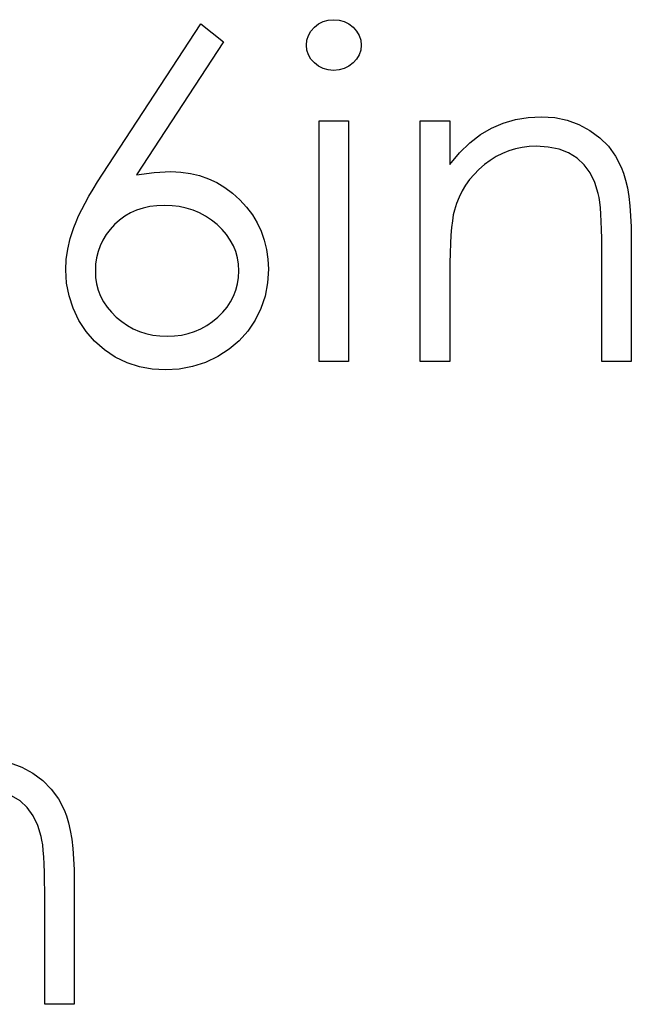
# Model space of a CAD drawing. Header units: inches. Extents: x 220 to 877, y 4 to 174.
# Tile 171 of 256: x 262.012 to 262.268, y 155.79 to 156.202. Entities that reach past the tile are written whole.
import ezdxf

# ---------------------------------------------------------------- set-up
doc = ezdxf.new("R2010")
doc.units = ezdxf.units.IN
doc.header["$LTSCALE"] = 0.5
doc.header["$MEASUREMENT"] = 0
doc.layers.add('SID-M-D', color=42, linetype='Continuous')

msp = doc.modelspace()

# ---------------------------------------------------------------- linework, layer by layer
at = {"layer": 'SID-M-D', "linetype": 'Continuous'}
for p, q in [((262.04701, 156.13719), (262.08814, 156.20007)), ((262.08814, 156.20007), (262.09766, 156.19259)), ((262.13567, 156.19871), (262.13744, 156.20007)), ((262.13744, 156.20007), (262.1394, 156.20106)), ((262.1394, 156.20106), (262.14147, 156.20164)), ((262.14147, 156.20164), (262.14373, 156.20183)), ((262.14373, 156.20183), (262.14603, 156.20164)), ((262.14603, 156.20164), (262.14815, 156.20106)), ((262.14815, 156.20106), (262.15011, 156.20007)), ((262.15011, 156.20007), (262.15188, 156.19871)), ((262.13253, 156.1933), (262.13316, 156.19526)), ((262.13316, 156.19526), (262.13421, 156.19709)), ((262.13421, 156.19709), (262.13567, 156.19871)), ((262.15188, 156.19871), (262.15337, 156.19709)), ((262.15337, 156.19709), (262.15442, 156.19526)), ((262.15442, 156.19526), (262.15505, 156.1933)), ((262.09766, 156.19259), (262.06126, 156.13691)), ((262.13231, 156.19118), (262.13253, 156.1933)), ((262.13253, 156.18911), (262.13231, 156.19118)), ((262.15505, 156.1933), (262.15527, 156.19118)), ((262.15527, 156.19118), (262.15505, 156.18911)), ((262.13316, 156.18718), (262.13253, 156.18911)), ((262.13421, 156.18538), (262.13316, 156.18718)), ((262.15442, 156.18718), (262.15337, 156.18538)), ((262.15505, 156.18911), (262.15442, 156.18718)), ((262.13567, 156.18375), (262.13421, 156.18538)), ((262.13744, 156.1824), (262.13567, 156.18375)), ((262.15188, 156.18375), (262.15011, 156.1824)), ((262.15337, 156.18538), (262.15188, 156.18375)), ((262.1394, 156.18141), (262.13744, 156.1824)), ((262.14147, 156.18083), (262.1394, 156.18141)), ((262.14373, 156.18063), (262.14147, 156.18083)), ((262.14603, 156.18083), (262.14373, 156.18063)), ((262.14815, 156.18141), (262.14603, 156.18083)), ((262.15011, 156.1824), (262.14815, 156.18141)), ((262.13761, 156.15943), (262.14997, 156.15943)), ((262.13761, 156.05874), (262.13761, 156.15943)), ((262.14997, 156.15943), (262.14997, 156.05874)), ((262.18, 156.15943), (262.19237, 156.15943)), ((262.18001, 156.05874), (262.18001, 156.15943)), ((262.19237, 156.15943), (262.19237, 156.14127)), ((262.20984, 156.15645), (262.21473, 156.15852)), ((262.21473, 156.15852), (262.21984, 156.16001)), ((262.21984, 156.16001), (262.22516, 156.1609)), ((262.22516, 156.1609), (262.23068, 156.1612)), ((262.23068, 156.1612), (262.23626, 156.16084)), ((262.23626, 156.16084), (262.24151, 156.15979)), ((262.24151, 156.15979), (262.24642, 156.158)), ((262.24642, 156.158), (262.251, 156.15552)), ((262.20515, 156.15372), (262.20984, 156.15645)), ((262.251, 156.15552), (262.25514, 156.15242)), ((262.19643, 156.14613), (262.20068, 156.1503)), ((262.20068, 156.1503), (262.20515, 156.15372)), ((262.25514, 156.15242), (262.25873, 156.14884)), ((262.19237, 156.14127), (262.19643, 156.14613)), ((262.2144, 156.14583), (262.2118, 156.14453)), ((262.21708, 156.14693), (262.2144, 156.14583)), ((262.21981, 156.14776), (262.21708, 156.14693)), ((262.22265, 156.14837), (262.21981, 156.14776)), ((262.22555, 156.14872), (262.22265, 156.14837)), ((262.22853, 156.14884), (262.22555, 156.14872)), ((262.23356, 156.14853), (262.22853, 156.14884)), ((262.23808, 156.14759), (262.23356, 156.14853)), ((262.24211, 156.14605), (262.23808, 156.14759)), ((262.24565, 156.14387), (262.24211, 156.14605)), ((262.25873, 156.14884), (262.26171, 156.14475)), ((262.20929, 156.14296), (262.20686, 156.14116)), ((262.2118, 156.14453), (262.20929, 156.14296)), ((262.24865, 156.14108), (262.24565, 156.14387)), ((262.26171, 156.14475), (262.26411, 156.14017)), ((262.06126, 156.13691), (262.06854, 156.1379)), ((262.06854, 156.1379), (262.07553, 156.13824)), ((262.07553, 156.13824), (262.07972, 156.13804)), ((262.07972, 156.13804), (262.08375, 156.13749)), ((262.08375, 156.13749), (262.08762, 156.13658)), ((262.20457, 156.13917), (262.2025, 156.1371)), ((262.20686, 156.14116), (262.20457, 156.13917)), ((262.25114, 156.13768), (262.24865, 156.14108)), ((262.2531, 156.13365), (262.25114, 156.13768)), ((262.26411, 156.14017), (262.26511, 156.1376)), ((262.26511, 156.1376), (262.26596, 156.13467)), ((262.04301, 156.13089), (262.04494, 156.13398)), ((262.04494, 156.13398), (262.04701, 156.13719)), ((262.08762, 156.13658), (262.09132, 156.13528)), ((262.09132, 156.13528), (262.09485, 156.13363)), ((262.09485, 156.13363), (262.09824, 156.13161)), ((262.20062, 156.1349), (262.19894, 156.13258)), ((262.2025, 156.1371), (262.20062, 156.1349)), ((262.25451, 156.12902), (262.2531, 156.13365)), ((262.26596, 156.13467), (262.26668, 156.13145)), ((262.04127, 156.12794), (262.04301, 156.13089)), ((262.09824, 156.13161), (262.10145, 156.12921)), ((262.10145, 156.12921), (262.10451, 156.12645)), ((262.19748, 156.13015), (262.19621, 156.12761)), ((262.19894, 156.13258), (262.19748, 156.13015)), ((262.26668, 156.13145), (262.26729, 156.12786)), ((262.03826, 156.12234), (262.03967, 156.12507)), ((262.03967, 156.12507), (262.04127, 156.12794)), ((262.10451, 156.12645), (262.1073, 156.12341)), ((262.19513, 156.12493), (262.19428, 156.12217)), ((262.19621, 156.12761), (262.19513, 156.12493)), ((262.25484, 156.12742), (262.25451, 156.12902)), ((262.25514, 156.12543), (262.25484, 156.12742)), ((262.25539, 156.12311), (262.25514, 156.12543)), ((262.26729, 156.12786), (262.26773, 156.12394)), ((262.03699, 156.11974), (262.03826, 156.12234)), ((262.05872, 156.12098), (262.05634, 156.1196)), ((262.06126, 156.12212), (262.05872, 156.12098)), ((262.06396, 156.12297), (262.06126, 156.12212)), ((262.0668, 156.12361), (262.06396, 156.12297)), ((262.06979, 156.12396), (262.0668, 156.12361)), ((262.07293, 156.1241), (262.06979, 156.12396)), ((262.07611, 156.12396), (262.07293, 156.1241)), ((262.07914, 156.12361), (262.07611, 156.12396)), ((262.08207, 156.12297), (262.07914, 156.12361)), ((262.08488, 156.12212), (262.08207, 156.12297)), ((262.08756, 156.12098), (262.08488, 156.12212)), ((262.09013, 156.1196), (262.08756, 156.12098)), ((262.1073, 156.12341), (262.10973, 156.12021)), ((262.19428, 156.12217), (262.19383, 156.12013)), ((262.25561, 156.12043), (262.25539, 156.12311)), ((262.26773, 156.12394), (262.26806, 156.11969)), ((262.03498, 156.11486), (262.03592, 156.11723)), ((262.03592, 156.11723), (262.03699, 156.11974)), ((262.05411, 156.11797), (262.05201, 156.1161)), ((262.05634, 156.1196), (262.05411, 156.11797)), ((262.09259, 156.11797), (262.09013, 156.1196)), ((262.09493, 156.1161), (262.09259, 156.11797)), ((262.10973, 156.12021), (262.11177, 156.11684)), ((262.11177, 156.11684), (262.11343, 156.11331)), ((262.19345, 156.1177), (262.19312, 156.11491)), ((262.19383, 156.12013), (262.19345, 156.1177)), ((262.25578, 156.11737), (262.25561, 156.12043)), ((262.25589, 156.11397), (262.25578, 156.11737)), ((262.26806, 156.11969), (262.26828, 156.11508)), ((262.03351, 156.11027), (262.03498, 156.11486)), ((262.05013, 156.11406), (262.0485, 156.11187)), ((262.05201, 156.1161), (262.05013, 156.11406)), ((262.09706, 156.11406), (262.09493, 156.1161)), ((262.09891, 156.11187), (262.09706, 156.11406)), ((262.11343, 156.11331), (262.11472, 156.10958)), ((262.19312, 156.11491), (262.19284, 156.11171)), ((262.25594, 156.11022), (262.25589, 156.11397)), ((262.26828, 156.11508), (262.26834, 156.11016)), ((262.03247, 156.1058), (262.03351, 156.11027)), ((262.04712, 156.10961), (262.04599, 156.10724)), ((262.0485, 156.11187), (262.04712, 156.10961)), ((262.10048, 156.10961), (262.09891, 156.11187)), ((262.10178, 156.10724), (262.10048, 156.10961)), ((262.11472, 156.10958), (262.11566, 156.10569)), ((262.19284, 156.11171), (262.19265, 156.10815)), ((262.25597, 156.10611), (262.25594, 156.11022)), ((262.26834, 156.11016), (262.26834, 156.05874)), ((262.03183, 156.10141), (262.03247, 156.1058)), ((262.04511, 156.10475), (262.04447, 156.10216)), ((262.04599, 156.10724), (262.04511, 156.10475)), ((262.10277, 156.10475), (262.10178, 156.10724)), ((262.10346, 156.10216), (262.10277, 156.10475)), ((262.11566, 156.10569), (262.11621, 156.10163)), ((262.19265, 156.10815), (262.19248, 156.1042)), ((262.25597, 156.05874), (262.25597, 156.10611)), ((262.03161, 156.09716), (262.03183, 156.10141)), ((262.04447, 156.10216), (262.04411, 156.09948)), ((262.1039, 156.09948), (262.10346, 156.10216)), ((262.11621, 156.10163), (262.11641, 156.09741)), ((262.19248, 156.1042), (262.1924, 156.09987)), ((262.03197, 156.09161), (262.03161, 156.09716)), ((262.04411, 156.09948), (262.04398, 156.09667)), ((262.04398, 156.09667), (262.04411, 156.09388)), ((262.10404, 156.09667), (262.1039, 156.09948)), ((262.1039, 156.09388), (262.10404, 156.09667)), ((262.11641, 156.09741), (262.11608, 156.09164)), ((262.1924, 156.09987), (262.19237, 156.09515)), ((262.04411, 156.09388), (262.04453, 156.09123)), ((262.10349, 156.09123), (262.1039, 156.09388)), ((262.19237, 156.09515), (262.19237, 156.05874)), ((262.03299, 156.08623), (262.03197, 156.09161)), ((262.04453, 156.09123), (262.04522, 156.08863)), ((262.04522, 156.08863), (262.04618, 156.08618)), ((262.10183, 156.08618), (262.1028, 156.08863)), ((262.1028, 156.08863), (262.10349, 156.09123)), ((262.11608, 156.09164), (262.11503, 156.08615)), ((262.03473, 156.08104), (262.03299, 156.08623)), ((262.04618, 156.08618), (262.0474, 156.0838)), ((262.0474, 156.0838), (262.04892, 156.08157)), ((262.0991, 156.08157), (262.10059, 156.0838)), ((262.10059, 156.0838), (262.10183, 156.08618)), ((262.11503, 156.08615), (262.11332, 156.08096)), ((262.03713, 156.07599), (262.03473, 156.08104)), ((262.04892, 156.08157), (262.05068, 156.07939)), ((262.09731, 156.07939), (262.0991, 156.08157)), ((262.11332, 156.08096), (262.11089, 156.07602)), ((262.04014, 156.07133), (262.03713, 156.07599)), ((262.05068, 156.07939), (262.05275, 156.07734)), ((262.05275, 156.07734), (262.05502, 156.07547)), ((262.09297, 156.07547), (262.09524, 156.07734)), ((262.09524, 156.07734), (262.09731, 156.07939)), ((262.11089, 156.07602), (262.10785, 156.07149)), ((262.05502, 156.07547), (262.05739, 156.07384)), ((262.05739, 156.07384), (262.05988, 156.07246)), ((262.05988, 156.07246), (262.06247, 156.07135)), ((262.06247, 156.07135), (262.06518, 156.07047)), ((262.08284, 156.07047), (262.08555, 156.07135)), ((262.08555, 156.07135), (262.08814, 156.07246)), ((262.08814, 156.07246), (262.09063, 156.07384)), ((262.09063, 156.07384), (262.09297, 156.07547)), ((262.10785, 156.07149), (262.10421, 156.06746)), ((262.0437, 156.06721), (262.04014, 156.07133)), ((262.06518, 156.07047), (262.06802, 156.06983)), ((262.06802, 156.06983), (262.07094, 156.06948)), ((262.07094, 156.06948), (262.07401, 156.06934)), ((262.07401, 156.06934), (262.07707, 156.06948)), ((262.07707, 156.06948), (262.08, 156.06983)), ((262.08, 156.06983), (262.08284, 156.07047)), ((262.10421, 156.06746), (262.10001, 156.0639)), ((262.04776, 156.06365), (262.0437, 156.06721)), ((262.05234, 156.06064), (262.04776, 156.06365)), ((262.10001, 156.0639), (262.09521, 156.06084)), ((262.05728, 156.05827), (262.05234, 156.06064)), ((262.09521, 156.06084), (262.09005, 156.05838)), ((262.06244, 156.05656), (262.05728, 156.05827)), ((262.0678, 156.05554), (262.06244, 156.05656)), ((262.07335, 156.05521), (262.0678, 156.05554)), ((262.07912, 156.05556), (262.07335, 156.05521)), ((262.08466, 156.05661), (262.07912, 156.05556)), ((262.09005, 156.05838), (262.08466, 156.05661)), ((262.14997, 156.05874), (262.13761, 156.05874)), ((262.19237, 156.05874), (262.18001, 156.05874)), ((262.26834, 156.05874), (262.25597, 156.05874)), ((262.00831, 155.89076), (262.01323, 155.88897)), ((262.01323, 155.88897), (262.01781, 155.88649)), ((262.01781, 155.88649), (262.02195, 155.88339)), ((262.02195, 155.88339), (262.02554, 155.87981)), ((262.02554, 155.87981), (262.02852, 155.87572)), ((262.01245, 155.87484), (262.00892, 155.87702)), ((262.01546, 155.87205), (262.01245, 155.87484)), ((262.02852, 155.87572), (262.03092, 155.87114)), ((262.01795, 155.86865), (262.01546, 155.87205)), ((262.03092, 155.87114), (262.03191, 155.86857)), ((262.01991, 155.86462), (262.01795, 155.86865)), ((262.03191, 155.86857), (262.03277, 155.86565)), ((262.03277, 155.86565), (262.03349, 155.86242)), ((262.02131, 155.85999), (262.01991, 155.86462)), ((262.03349, 155.86242), (262.03409, 155.85883)), ((262.02165, 155.85839), (262.02131, 155.85999)), ((262.02195, 155.8564), (262.02165, 155.85839)), ((262.03409, 155.85883), (262.03454, 155.85491)), ((262.0222, 155.85408), (262.02195, 155.8564)), ((262.02242, 155.8514), (262.0222, 155.85408)), ((262.03454, 155.85491), (262.03487, 155.85066)), ((262.02258, 155.84834), (262.02242, 155.8514)), ((262.03487, 155.85066), (262.03509, 155.84605)), ((262.02269, 155.84494), (262.02258, 155.84834)), ((262.02275, 155.84119), (262.02269, 155.84494)), ((262.03509, 155.84605), (262.03514, 155.84113)), ((262.02278, 155.83708), (262.02275, 155.84119)), ((262.03514, 155.84113), (262.03514, 155.78971)), ((262.02278, 155.78971), (262.02278, 155.83708)), ((262.03514, 155.78971), (262.02278, 155.78971))]:
    msp.add_line(p, q, dxfattribs=at)

doc.saveas('drawing.dxf')
